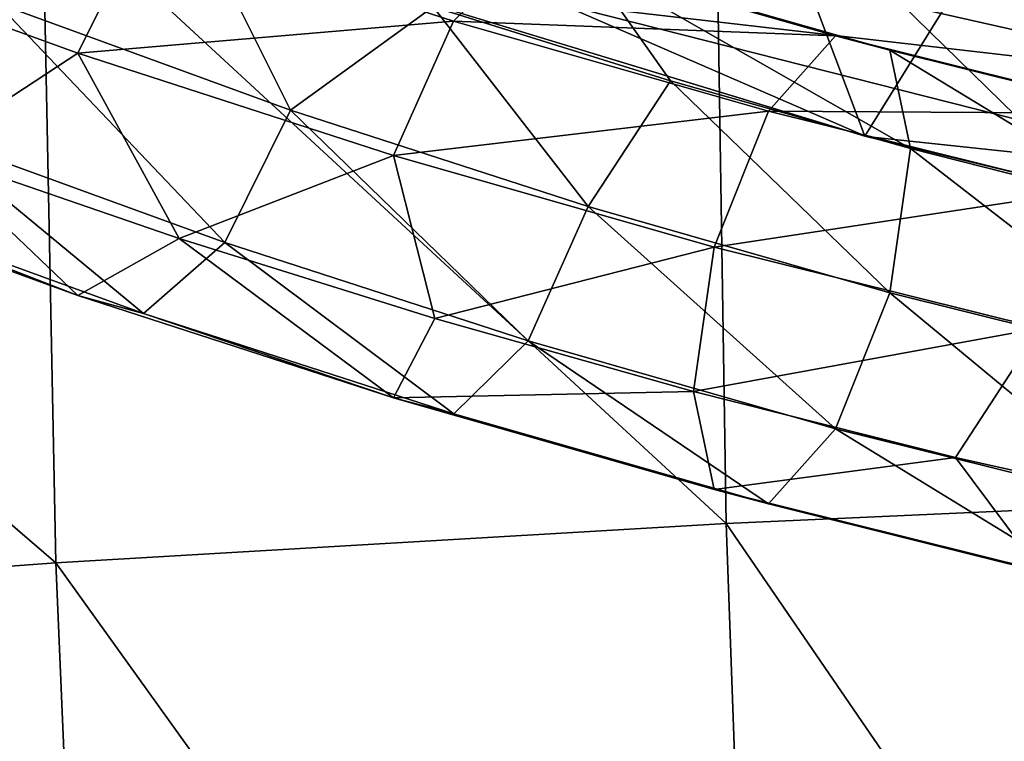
# Model space of a CAD drawing. Header units: millimetres. Extents: x -311 to 311, y 0 to 890.
# Tile 21 of 70: x -139 to -99, y 398 to 427. Entities that reach past the tile are written whole.
import ezdxf

# ---------------------------------------------------------------- set-up
doc = ezdxf.new("R2010")
doc.units = ezdxf.units.MM
doc.header["$LTSCALE"] = 81.481481
for name, color, linetype in [('100', 7, 'CONTINUOUS'), ('48', 7, 'CONTINUOUS'), ('49', 7, 'CONTINUOUS'), ('93', 7, 'CONTINUOUS'), ('95', 7, 'CONTINUOUS')]:
    doc.layers.add(name, color=color, linetype=linetype)

msp = doc.modelspace()

# ---------------------------------------------------------------- linework, layer by layer
at = {"layer": '100', "linetype": 'Continuous'}
for points in [[(-83.271, 437.609, -36.272), (-110.738, 435.401, -38.842), (-82.918, 408.22, -37.743), (-83.271, 437.609, -36.272)], [(-110.738, 435.401, -38.842), (-137.96, 432.552, -42.091), (-110.289, 406.993, -38.749), (-110.738, 435.401, -38.842)], [(-82.918, 408.22, -37.743), (-110.738, 435.401, -38.842), (-110.289, 406.993, -38.749), (-82.918, 408.22, -37.743)], [(-137.96, 432.552, -42.091), (-164.884, 429.05, -45.963), (-137.432, 405.399, -39.987), (-137.96, 432.552, -42.091)], [(-110.289, 406.993, -38.749), (-137.96, 432.552, -42.091), (-137.432, 405.399, -39.987), (-110.289, 406.993, -38.749)], [(-137.432, 405.399, -39.987), (-164.884, 429.05, -45.963), (-164.299, 403.419, -41.405), (-137.432, 405.399, -39.987)], [(-82.918, 408.22, -37.743), (-110.289, 406.993, -38.749), (-81.703, 365.251, -45.863), (-82.918, 408.22, -37.743)], [(-110.289, 406.993, -38.749), (-137.432, 405.399, -39.987), (-108.785, 365.47, -44.013), (-110.289, 406.993, -38.749)], [(-81.703, 365.251, -45.863), (-110.289, 406.993, -38.749), (-108.785, 365.47, -44.013), (-81.703, 365.251, -45.863)], [(-137.432, 405.399, -39.987), (-164.299, 403.419, -41.405), (-135.739, 365.745, -41.624), (-137.432, 405.399, -39.987)], [(-108.785, 365.47, -44.013), (-137.432, 405.399, -39.987), (-135.739, 365.745, -41.624), (-108.785, 365.47, -44.013)], [(-135.739, 365.745, -41.624), (-164.299, 403.419, -41.405), (-162.536, 366.069, -38.687), (-135.739, 365.745, -41.624)]]:
    msp.add_3dface(points, dxfattribs=at)
at = {"layer": '48', "linetype": 'Continuous'}
for points in [[(-149.122, 430.614, -459.537), (-133.883, 431.405, -464.985), (-136.542, 426.038, -466.534), (-149.122, 430.614, -459.537)], [(-133.883, 431.405, -464.985), (-121.325, 427.332, -471.214), (-136.542, 426.038, -466.534), (-133.883, 431.405, -464.985)], [(-133.883, 431.405, -464.985), (-118.314, 430.294, -466.694), (-121.325, 427.332, -471.214), (-133.883, 431.405, -464.985)], [(-149.122, 430.614, -459.537), (-136.542, 426.038, -466.534), (-142.641, 422.042, -461.933), (-149.122, 430.614, -459.537)], [(-118.314, 430.294, -466.694), (-105.865, 426.733, -472.141), (-121.325, 427.332, -471.214), (-118.314, 430.294, -466.694)], [(-115.877, 429.645, -461.046), (-103.668, 426.153, -466.387), (-118.314, 430.294, -466.694), (-115.877, 429.645, -461.046)], [(-118.314, 430.294, -466.694), (-103.668, 426.153, -466.387), (-105.865, 426.733, -472.141), (-118.314, 430.294, -466.694)], [(-122.145, 427.918, -452.948), (-112.536, 424.913, -457.544), (-115.877, 429.645, -461.046), (-122.145, 427.918, -452.948)], [(-112.536, 424.913, -457.544), (-102.83, 422.173, -461.734), (-115.877, 429.645, -461.046), (-112.536, 424.913, -457.544)], [(-115.877, 429.645, -461.046), (-102.83, 422.173, -461.734), (-103.668, 426.153, -466.387), (-115.877, 429.645, -461.046)], [(-136.542, 426.038, -466.534), (-121.325, 427.332, -471.214), (-123.759, 421.893, -472.874), (-136.542, 426.038, -466.534)], [(-121.325, 427.332, -471.214), (-108.58, 423.687, -476.79), (-123.759, 421.893, -472.874), (-121.325, 427.332, -471.214)], [(-121.325, 427.332, -471.214), (-105.865, 426.733, -472.141), (-108.58, 423.687, -476.79), (-121.325, 427.332, -471.214)], [(-105.865, 426.733, -472.141), (-93.245, 423.592, -476.943), (-108.58, 423.687, -476.79), (-105.865, 426.733, -472.141)], [(-103.668, 426.153, -466.387), (-91.301, 423.075, -471.094), (-105.865, 426.733, -472.141), (-103.668, 426.153, -466.387)], [(-105.865, 426.733, -472.141), (-91.301, 423.075, -471.094), (-93.245, 423.592, -476.943), (-105.865, 426.733, -472.141)], [(-102.83, 422.173, -461.734), (-93.026, 419.697, -465.52), (-103.668, 426.153, -466.387), (-102.83, 422.173, -461.734)], [(-103.668, 426.153, -466.387), (-93.026, 419.697, -465.52), (-91.301, 423.075, -471.094), (-103.668, 426.153, -466.387)], [(-142.641, 422.042, -461.933), (-136.542, 426.038, -466.534), (-132.429, 418.531, -467.304), (-142.641, 422.042, -461.933)], [(-136.542, 426.038, -466.534), (-123.759, 421.893, -472.874), (-132.429, 418.531, -467.304), (-136.542, 426.038, -466.534)], [(-123.759, 421.893, -472.874), (-108.58, 423.687, -476.79), (-110.774, 418.178, -478.555), (-123.759, 421.893, -472.874)], [(-108.58, 423.687, -476.79), (-95.648, 420.468, -481.711), (-110.774, 418.178, -478.555), (-108.58, 423.687, -476.79)], [(-108.58, 423.687, -476.79), (-93.245, 423.592, -476.943), (-95.648, 420.468, -481.711), (-108.58, 423.687, -476.79)], [(-132.429, 418.531, -467.304), (-123.759, 421.893, -472.874), (-122.085, 415.296, -472.251), (-132.429, 418.531, -467.304)], [(-123.759, 421.893, -472.874), (-110.774, 418.178, -478.555), (-122.085, 415.296, -472.251), (-123.759, 421.893, -472.874)], [(-110.774, 418.178, -478.555), (-95.648, 420.468, -481.711), (-97.589, 414.897, -483.572), (-110.774, 418.178, -478.555)], [(-122.085, 415.296, -472.251), (-110.774, 418.178, -478.555), (-111.608, 412.338, -476.774), (-122.085, 415.296, -472.251)], [(-110.774, 418.178, -478.555), (-97.589, 414.897, -483.572), (-111.608, 412.338, -476.774), (-110.774, 418.178, -478.555)], [(-111.608, 412.338, -476.774), (-97.589, 414.897, -483.572), (-100.999, 409.659, -480.871), (-111.608, 412.338, -476.774)], [(-100.999, 409.659, -480.871), (-97.589, 414.897, -483.572), (-90.261, 407.26, -484.54), (-100.999, 409.659, -480.871)]]:
    msp.add_3dface(points, dxfattribs=at)
at = {"layer": '49', "linetype": 'Continuous'}
for points in [[(-131.657, 431.189, -447.945), (-139.819, 428.06, -442.018), (-127.923, 423.733, -448.635), (-131.657, 431.189, -447.945)], [(-122.145, 427.918, -452.948), (-131.657, 431.189, -447.945), (-127.923, 423.733, -448.635), (-122.145, 427.918, -452.948)], [(-142.69, 422.771, -443.449), (-130.582, 418.367, -450.184), (-139.819, 428.06, -442.018), (-142.69, 422.771, -443.449)], [(-139.819, 428.06, -442.018), (-130.582, 418.367, -450.184), (-127.923, 423.733, -448.635), (-139.819, 428.06, -442.018)], [(-122.145, 427.918, -452.948), (-127.923, 423.733, -448.635), (-115.871, 419.825, -454.613), (-122.145, 427.918, -452.948)], [(-112.536, 424.913, -457.544), (-122.145, 427.918, -452.948), (-115.871, 419.825, -454.613), (-112.536, 424.913, -457.544)], [(-112.536, 424.913, -457.544), (-115.871, 419.825, -454.613), (-103.663, 416.332, -459.953), (-112.536, 424.913, -457.544)], [(-102.83, 422.173, -461.734), (-112.536, 424.913, -457.544), (-103.663, 416.332, -459.953), (-102.83, 422.173, -461.734)], [(-130.582, 418.367, -450.184), (-118.305, 414.385, -456.273), (-127.923, 423.733, -448.635), (-130.582, 418.367, -450.184)], [(-127.923, 423.733, -448.635), (-118.305, 414.385, -456.273), (-115.871, 419.825, -454.613), (-127.923, 423.733, -448.635)], [(-146.242, 419.994, -447.685), (-133.873, 415.496, -454.565), (-142.69, 422.771, -443.449), (-146.242, 419.994, -447.685)], [(-142.69, 422.771, -443.449), (-133.873, 415.496, -454.565), (-130.582, 418.367, -450.184), (-142.69, 422.771, -443.449)], [(-102.83, 422.173, -461.734), (-103.663, 416.332, -459.953), (-91.297, 413.255, -464.661), (-102.83, 422.173, -461.734)], [(-93.026, 419.697, -465.52), (-102.83, 422.173, -461.734), (-91.297, 413.255, -464.661), (-93.026, 419.697, -465.52)], [(-149.116, 420.793, -453.104), (-142.641, 422.042, -461.933), (-136.536, 416.218, -460.101), (-149.116, 420.793, -453.104)], [(-142.641, 422.042, -461.933), (-132.429, 418.531, -467.304), (-136.536, 416.218, -460.101), (-142.641, 422.042, -461.933)], [(-149.116, 420.793, -453.104), (-136.536, 416.218, -460.101), (-146.242, 419.994, -447.685), (-149.116, 420.793, -453.104)], [(-146.242, 419.994, -447.685), (-136.536, 416.218, -460.101), (-133.873, 415.496, -454.565), (-146.242, 419.994, -447.685)], [(-118.305, 414.385, -456.273), (-105.857, 410.824, -461.718), (-115.871, 419.825, -454.613), (-118.305, 414.385, -456.273)], [(-115.871, 419.825, -454.613), (-105.857, 410.824, -461.718), (-103.663, 416.332, -459.953), (-115.871, 419.825, -454.613)], [(-136.536, 416.218, -460.101), (-132.429, 418.531, -467.304), (-123.753, 412.072, -466.441), (-136.536, 416.218, -460.101)], [(-133.873, 415.496, -454.565), (-121.316, 411.423, -460.792), (-130.582, 418.367, -450.184), (-133.873, 415.496, -454.565)], [(-132.429, 418.531, -467.304), (-122.085, 415.296, -472.251), (-123.753, 412.072, -466.441), (-132.429, 418.531, -467.304)], [(-130.582, 418.367, -450.184), (-121.316, 411.423, -460.792), (-118.305, 414.385, -456.273), (-130.582, 418.367, -450.184)], [(-136.536, 416.218, -460.101), (-123.753, 412.072, -466.441), (-133.873, 415.496, -454.565), (-136.536, 416.218, -460.101)], [(-105.857, 410.824, -461.718), (-93.238, 407.684, -466.522), (-103.663, 416.332, -459.953), (-105.857, 410.824, -461.718)], [(-103.663, 416.332, -459.953), (-93.238, 407.684, -466.522), (-91.297, 413.255, -464.661), (-103.663, 416.332, -459.953)], [(-133.873, 415.496, -454.565), (-123.753, 412.072, -466.441), (-121.316, 411.423, -460.792), (-133.873, 415.496, -454.565)], [(-122.085, 415.296, -472.251), (-111.608, 412.338, -476.774), (-123.753, 412.072, -466.441), (-122.085, 415.296, -472.251)], [(-121.316, 411.423, -460.792), (-108.572, 407.777, -466.368), (-118.305, 414.385, -456.273), (-121.316, 411.423, -460.792)], [(-118.305, 414.385, -456.273), (-108.572, 407.777, -466.368), (-105.857, 410.824, -461.718), (-118.305, 414.385, -456.273)], [(-123.753, 412.072, -466.441), (-111.608, 412.338, -476.774), (-110.769, 408.358, -472.121), (-123.753, 412.072, -466.441)], [(-111.608, 412.338, -476.774), (-100.999, 409.659, -480.871), (-110.769, 408.358, -472.121), (-111.608, 412.338, -476.774)], [(-123.753, 412.072, -466.441), (-110.769, 408.358, -472.121), (-121.316, 411.423, -460.792), (-123.753, 412.072, -466.441)], [(-121.316, 411.423, -460.792), (-110.769, 408.358, -472.121), (-108.572, 407.777, -466.368), (-121.316, 411.423, -460.792)], [(-108.572, 407.777, -466.368), (-95.641, 404.56, -471.29), (-105.857, 410.824, -461.718), (-108.572, 407.777, -466.368)], [(-105.857, 410.824, -461.718), (-95.641, 404.56, -471.29), (-93.238, 407.684, -466.522), (-105.857, 410.824, -461.718)], [(-110.769, 408.358, -472.121), (-100.999, 409.659, -480.871), (-97.585, 405.077, -477.139), (-110.769, 408.358, -472.121)], [(-100.999, 409.659, -480.871), (-90.261, 407.26, -484.54), (-97.585, 405.077, -477.139), (-100.999, 409.659, -480.871)], [(-110.769, 408.358, -472.121), (-97.585, 405.077, -477.139), (-108.572, 407.777, -466.368), (-110.769, 408.358, -472.121)], [(-108.572, 407.777, -466.368), (-97.585, 405.077, -477.139), (-95.641, 404.56, -471.29), (-108.572, 407.777, -466.368)]]:
    msp.add_3dface(points, dxfattribs=at)
at = {"layer": '93', "linetype": 'Continuous'}
for points in [[(-125.075, 428.893, -451.456), (-104.678, 422.672, -460.97), (-116.622, 454.423, -464.809), (-125.075, 428.893, -451.456)], [(-116.622, 454.423, -464.809), (-104.678, 422.672, -460.97), (-89.071, 447.829, -475.487), (-116.622, 454.423, -464.809)], [(-104.678, 422.672, -460.97), (-84.389, 417.751, -468.496), (-89.071, 447.829, -475.487), (-104.678, 422.672, -460.97)]]:
    msp.add_3dface(points, dxfattribs=at)
at = {"layer": '95', "linetype": 'Continuous'}
for points in [[(-116.763, 431.071, -410.063), (-88.998, 424.804, -419.013), (-117.002, 428.031, -439.038), (-116.763, 431.071, -410.063)], [(-116.763, 431.071, -410.063), (-88.588, 428.572, -388.519), (-88.998, 424.804, -419.013), (-116.763, 431.071, -410.063)], [(-125.004, 428.869, -451.492), (-117.002, 428.031, -439.038), (-104.62, 422.656, -460.994), (-125.004, 428.869, -451.492)], [(-117.002, 428.031, -439.038), (-88.998, 424.804, -419.013), (-89.409, 421.036, -449.507), (-117.002, 428.031, -439.038)], [(-117.002, 428.031, -439.038), (-89.409, 421.036, -449.507), (-104.62, 422.656, -460.994), (-117.002, 428.031, -439.038)], [(-104.62, 422.656, -460.994), (-89.409, 421.036, -449.507), (-84.343, 417.741, -468.512), (-104.62, 422.656, -460.994)]]:
    msp.add_3dface(points, dxfattribs=at)

doc.saveas('drawing.dxf')
